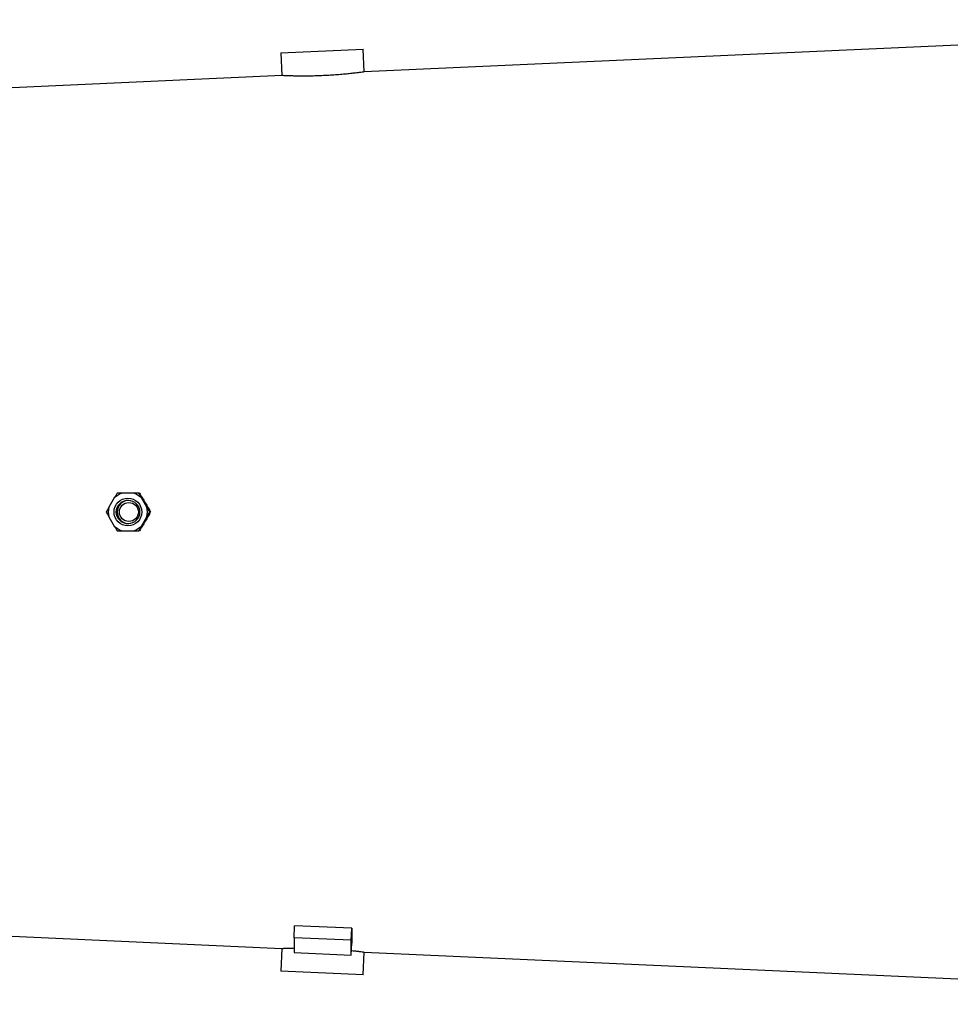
# Model space of a CAD drawing. Header units: millimetres. Extents: x 989 to 4240, y 1618 to 3732.
# Tile 4 of 14: x 1802 to 2615, y 2142 to 3002. Entities that reach past the tile are written whole.
import ezdxf

# ---------------------------------------------------------------- set-up
doc = ezdxf.new("R2010")
doc.units = ezdxf.units.MM
doc.header["$LTSCALE"] = 2

msp = doc.modelspace()

# ---------------------------------------------------------------- linework, layer by layer
at = {"color": 7, "linetype": 'Continuous', "lineweight": 25}
for p, q in [((3119.32, 3002), (2102.89, 2956.4)), ((2030.09, 2973.15), (2102.01, 2976.38)), ((2102.91, 2956.4), (2102.01, 2976.38)), ((2030.09, 2973.15), (2030.98, 2953.16)), ((2031.1, 2953.18), (1697.32, 2938.2)), ((1884.52, 2584.25), (1879.86, 2576.16)), ((1901.09, 2588.43), (1891.76, 2588.43)), ((1906.66, 2588.43), (1906.06, 2588.43)), ((1912.99, 2576.16), (1908.32, 2584.25)), ((1916.15, 2571.98), (1915.55, 2571.98)), ((1879.86, 2567.8), (1884.52, 2559.71)), ((1908.32, 2559.71), (1912.99, 2567.8)), ((1891.76, 2555.53), (1901.09, 2555.53)), ((1906.66, 2555.53), (1906.06, 2555.53)), ((2041.56, 2200.12), (2042.04, 2210.56)), ((2091.99, 2208.39), (2042.04, 2210.56)), ((1697.32, 2205.76), (2031.04, 2190.79)), ((2091.51, 2197.96), (2091.99, 2208.39)), ((2091.51, 2197.96), (2041.56, 2200.12)), ((2041.56, 2200.12), (2041.56, 2187.18)), ((2091.51, 2185.02), (2091.51, 2197.96)), ((2091.51, 2185.02), (2091.99, 2195.45)), ((2030.98, 2190.8), (2030.09, 2170.81)), ((2041.56, 2187.18), (2091.51, 2185.02)), ((2091.69, 2188.95), (2093.27, 2188.78)), ((2102.01, 2167.58), (2102.91, 2187.58)), ((2102.79, 2187.57), (3119.32, 2141.97)), ((2102.01, 2167.58), (2030.09, 2170.81))]:
    msp.add_line(p, q, dxfattribs=at)
for centre, radius in [((1896.43, 2571.98), 12.1), ((1896.48, 2571.98), 10.2), ((1897.31, 2571.98), 8.3)]:
    msp.add_circle(centre, radius, dxfattribs=at)
for centre, radius, start, end in [((1896.43, 2572), 17.08, 105.86621, 134.18369), ((1897.28, 2571.98), 10.2, 92.2853, 267.7147), ((1896.42, 2572), 17.08, 45.81631, 74.13379), ((1896.46, 2571.98), 17.12, 165.86227, 194.13773), ((1896.39, 2571.98), 17.12, 345.86227, 14.13773), ((1896.43, 2571.96), 17.08, 225.81631, 254.13379), ((1896.42, 2571.96), 17.08, 285.86621, 314.18369)]:
    msp.add_arc(centre, radius, start, end, dxfattribs=at)
for centre, major_axis, ratio, start_param, end_param in [((1938.84, 2562.21), (-218.2, 376.98), 0.033606, 1.492397, 1.515621), ((1938.84, 2581.76), (218.2, 376.98), 0.033606, 1.625971, 1.649195), ((2109.21, 2572.73), (16.67, 384.7), 0.011589, 2.815264, 2.945328)]:
    msp.add_ellipse(centre, major_axis=major_axis, ratio=ratio, start_param=start_param, end_param=end_param, dxfattribs=at)
for points, knots in [([(2094.04, 2955.27), (2092.66, 2955.11), (2089.85, 2954.8), (2084.82, 2954.3), (2079.28, 2953.83), (2073.43, 2953.42), (2067.35, 2953.09), (2061.32, 2952.86), (2055.4, 2952.73), (2049.86, 2952.69), (2044.74, 2952.73), (2040.29, 2952.82), (2036.56, 2952.93), (2033.7, 2953.05), (2031.83, 2953.13), (2030.96, 2953.17), (2031.07, 2953.17), (2031.1, 2953.17)], [0, 0, 0, 0, 0.068672, 0.139331, 0.208004, 0.278678, 0.347171, 0.41766, 0.485974, 0.556261, 0.624729, 0.695168, 0.763883, 0.834592, 0.90326, 0.973935, 1, 1, 1, 1]), ([(2102.89, 2956.4), (2102.81, 2956.38), (2102.64, 2956.36), (2101.11, 2956.15), (2098.5, 2955.8), (2095.65, 2955.46), (2094.04, 2955.27)], [0, 0, 0, 0, 0.2270013, 0.4571887, 0.6940243, 1, 1, 1, 1]), ([(1887.08, 2588.43), (1886.68, 2587.79), (1886.27, 2587.13), (1885.42, 2585.73), (1884.98, 2585.01), (1884.52, 2584.25)], [0, 0, 0, 0, 0.5, 0.5, 1, 1, 1, 1]), ([(1891.76, 2588.43), (1890.89, 2588.43), (1890.08, 2588.43), (1888.53, 2588.43), (1887.79, 2588.43), (1887.08, 2588.43)], [0, 0, 0, 0, 0.5, 0.5, 1, 1, 1, 1]), ([(1906.06, 2588.43), (1905.3, 2588.43), (1904.51, 2588.43), (1902.86, 2588.43), (1901.99, 2588.43), (1901.09, 2588.43)], [0, 0, 0, 0, 0.5, 0.5, 1, 1, 1, 1]), ([(1908.32, 2584.25), (1907.9, 2585.02), (1907.5, 2585.75), (1906.75, 2587.13), (1906.4, 2587.79), (1906.06, 2588.43)], [0, 0, 0, 0, 0.5, 0.5, 1, 1, 1, 1]), ([(1906.66, 2588.43), (1907.04, 2587.82), (1907.44, 2587.18), (1908.26, 2585.84), (1908.68, 2585.15), (1909.12, 2584.42)], [0, 0, 0, 0, 0.5, 0.5, 1, 1, 1, 1]), ([(1879.86, 2576.16), (1879.44, 2575.4), (1879.04, 2574.68), (1878.29, 2573.29), (1877.93, 2572.62), (1877.59, 2571.98)], [0, 0, 0, 0, 0.5, 0.5, 1, 1, 1, 1]), ([(1877.59, 2571.98), (1877.93, 2571.34), (1878.29, 2570.68), (1879.04, 2569.29), (1879.44, 2568.56), (1879.86, 2567.8)], [0, 0, 0, 0, 0.5, 0.5, 1, 1, 1, 1]), ([(1915.55, 2571.98), (1915.15, 2572.62), (1914.75, 2573.27), (1914.11, 2574.31), (1913.89, 2574.66), (1913.45, 2575.4), (1913.22, 2575.78), (1912.99, 2576.16)], [0, 0, 0, 0, 0.5, 0.5, 0.75, 0.75, 1, 1, 1, 1]), ([(1912.99, 2567.8), (1913.45, 2568.56), (1913.89, 2569.29), (1914.74, 2570.68), (1915.15, 2571.35), (1915.55, 2571.98)], [0, 0, 0, 0, 0.5, 0.5, 1, 1, 1, 1]), ([(1914.15, 2575.67), (1914.52, 2575.01), (1914.86, 2574.37), (1915.53, 2573.14), (1915.85, 2572.55), (1916.15, 2571.98)], [0, 0, 0, 0, 0.5, 0.5, 1, 1, 1, 1]), ([(1916.15, 2571.98), (1915.84, 2571.41), (1915.53, 2570.82), (1914.87, 2569.6), (1914.52, 2568.95), (1914.15, 2568.29)], [0, 0, 0, 0, 0.5, 0.5, 1, 1, 1, 1]), ([(1884.52, 2559.71), (1884.99, 2558.94), (1885.43, 2558.22), (1886.28, 2556.83), (1886.68, 2556.17), (1887.08, 2555.53)], [0, 0, 0, 0, 0.5, 0.5, 1, 1, 1, 1]), ([(1887.08, 2555.53), (1887.79, 2555.53), (1888.53, 2555.53), (1890.09, 2555.53), (1890.9, 2555.53), (1891.76, 2555.53)], [0, 0, 0, 0, 0.5, 0.5, 1, 1, 1, 1]), ([(1901.09, 2555.53), (1901.99, 2555.53), (1902.85, 2555.53), (1904.5, 2555.53), (1905.29, 2555.53), (1906.06, 2555.53)], [0, 0, 0, 0, 0.5, 0.5, 1, 1, 1, 1]), ([(1906.06, 2555.53), (1906.4, 2556.17), (1906.75, 2556.83), (1907.51, 2558.23), (1907.9, 2558.95), (1908.32, 2559.71)], [0, 0, 0, 0, 0.5, 0.5, 1, 1, 1, 1]), ([(1909.12, 2559.54), (1908.67, 2558.81), (1908.25, 2558.11), (1907.44, 2556.78), (1907.04, 2556.15), (1906.66, 2555.53)], [0, 0, 0, 0, 0.5, 0.5, 1, 1, 1, 1]), ([(2031.04, 2190.79), (2031.1, 2190.8), (2031.21, 2190.8), (2032.63, 2190.87), (2034.99, 2190.97), (2037.97, 2191.08), (2040.46, 2191.14), (2041.56, 2191.16)], [0, 0, 0, 0, 0.1910038, 0.4024042, 0.6199118, 0.8317662, 1, 1, 1, 1]), ([(2093.27, 2188.78), (2094.55, 2188.63), (2097.16, 2188.33), (2100.02, 2187.96), (2101.96, 2187.7), (2102.9, 2187.57), (2102.82, 2187.58), (2102.79, 2187.58)], [0, 0, 0, 0, 0.221218, 0.448834, 0.670058, 0.897732, 1, 1, 1, 1])]:
    msp.add_open_spline(points, degree=3, knots=knots, dxfattribs=at)

doc.saveas('drawing.dxf')
